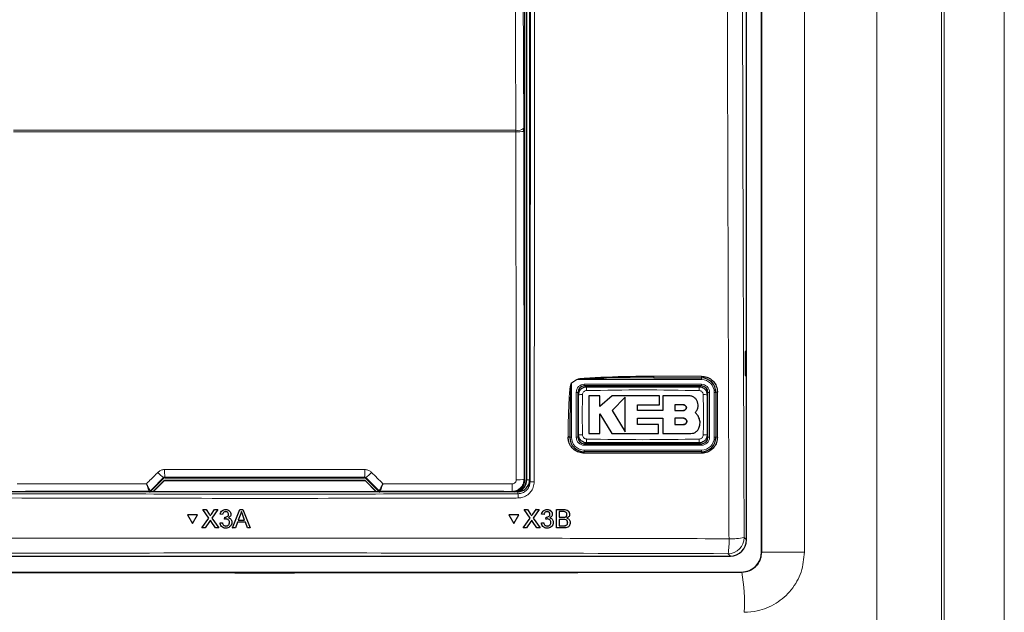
# Model space of a CAD drawing. Header units: millimetres. Extents: x 5 to 418, y 2 to 292.
# Tile 24 of 90: x 105 to 125, y 173 to 185. Entities that reach past the tile are written whole.
import ezdxf

# ---------------------------------------------------------------- set-up
doc = ezdxf.new("R2010")
doc.units = ezdxf.units.MM

msp = doc.modelspace()

# ---------------------------------------------------------------- linework, layer by layer
at = {"color": 7, "linetype": 'Continuous', "lineweight": 18}
for p, q in [((122.3707, 160.0035), (122.3707, 209.8904)), ((123.7143, 209.8904), (123.7143, 160.0035)), ((123.7676, 159.9502), (123.7676, 209.8904)), ((125.0159, 209.8904), (125.0159, 159.9502)), ((119.9797, 174.0732), (119.9797, 207.8743)), ((120.8679, 207.8743), (120.8679, 174.0732)), ((115.1037, 175.5737), (115.1037, 194.3904)), ((114.8782, 182.8012), (104.4478, 182.8012)), ((104.4482, 182.8339), (114.8778, 182.8339)), ((114.8782, 182.8012), (114.8778, 182.8339)), ((115.039, 182.8115), (115.0469, 175.5839)), ((116.1445, 177.6571), (116.0297, 177.5834)), ((116.1432, 177.6591), (116.1445, 177.6571)), ((118.7297, 177.6571), (116.1445, 177.6571)), ((117.7381, 177.7257), (118.7279, 177.7257)), ((118.7297, 177.6571), (118.7297, 177.6904)), ((116.0297, 177.5834), (116.0284, 177.5854)), ((116.0297, 177.5834), (116.0297, 176.4571)), ((116.2964, 177.5571), (118.7297, 177.5571)), ((116.2964, 177.5571), (116.2964, 177.5237)), ((118.7297, 177.5571), (118.7297, 177.5237)), ((116.1297, 176.4571), (116.1297, 177.3904)), ((116.1297, 177.3904), (116.163, 177.3904)), ((118.863, 177.3904), (118.8964, 177.3904)), ((118.8964, 177.3904), (118.8964, 176.4571)), ((118.9964, 177.3904), (119.0297, 177.3904)), ((118.9964, 176.4571), (118.9964, 177.3904)), ((115.9617, 176.4592), (115.9617, 176.4707)), ((116.0297, 176.4571), (115.9964, 176.4571)), ((116.1297, 176.4571), (116.163, 176.4571)), ((118.863, 176.4571), (118.8964, 176.4571)), ((118.9964, 176.4571), (119.0297, 176.4571)), ((116.2964, 176.3237), (116.2964, 176.2904)), ((118.7297, 176.2904), (116.2964, 176.2904)), ((116.2964, 176.1904), (118.7297, 176.1904)), ((116.2964, 176.1904), (116.2964, 176.1571)), ((118.7297, 176.3237), (118.7297, 176.2904)), ((118.7297, 176.1904), (118.7297, 176.1571)), ((118.7279, 176.1258), (116.295, 176.1258)), ((107.5699, 175.608), (107.5648, 175.6203)), ((107.5884, 175.6302), (107.5935, 175.6178)), ((111.7326, 175.6178), (111.7377, 175.6302)), ((111.7612, 175.6203), (111.7561, 175.608)), ((115.0469, 175.5839), (115.0601, 175.5707)), ((115.1037, 175.5737), (115.0964, 175.5737)), ((115.1037, 175.5737), (115.163, 175.5737)), ((115.163, 175.5743), (115.171, 175.5342)), ((107.2663, 175.3351), (107.2662, 175.3351)), ((107.271, 175.3237), (107.2663, 175.3351)), ((107.2899, 175.3448), (107.2897, 175.3449)), ((107.2899, 175.3448), (107.2948, 175.3329)), ((112.0312, 175.3329), (112.0361, 175.3448)), ((112.0361, 175.3448), (112.0363, 175.3449)), ((112.0597, 175.3351), (112.055, 175.3237)), ((112.0598, 175.3351), (112.0597, 175.3351)), ((114.8071, 175.3237), (114.7969, 175.3339)), ((114.9213, 175.284), (114.9134, 175.3237)), ((115.8657, 174.9562), (115.8651, 174.9573)), ((108.5114, 174.8594), (108.5115, 174.8604)), ((108.5563, 174.8593), (108.5564, 174.8604)), ((115.1834, 174.8594), (115.1828, 174.8605)), ((115.2283, 174.8593), (115.2277, 174.8604)), ((115.8549, 174.7944), (115.8543, 174.7955)), ((115.8661, 174.6179), (115.8655, 174.6189)), ((119.6145, 174.3718), (119.663, 174.3233)), ((119.3301, 173.9904), (119.2816, 174.0389)), ((119.9785, 174.0743), (119.9797, 174.0732)), ((120.8679, 174.0732), (119.9797, 174.0732)), ((119.5677, 173.6529), (119.5624, 173.6582))]:
    msp.add_line(p, q, dxfattribs=at)
at = {"color": 7, "linetype": 'Continuous', "lineweight": 25}
for p, q in [((119.9785, 174.0743), (119.9785, 207.8731)), ((119.663, 174.3233), (119.663, 196.9295)), ((115.0964, 194.3904), (115.0964, 175.5737)), ((115.163, 194.4071), (115.163, 175.5743)), ((115.0601, 175.5707), (115.0601, 194.2315)), ((115.039, 182.8115), (115.0388, 182.877)), ((119.6621, 178.2404), (119.6368, 178.2408)), ((119.6368, 178.2408), (119.6368, 177.7399)), ((119.6621, 177.7404), (119.6621, 178.2404)), ((117.7398, 177.6904), (116.7584, 177.682)), ((117.7398, 177.6904), (118.7297, 177.6904)), ((119.6368, 177.7399), (119.6621, 177.7404)), ((118.7297, 177.5237), (116.2964, 177.5237)), ((116.163, 177.3904), (116.163, 176.4571)), ((116.6185, 177.3161), (116.3931, 177.3161)), ((116.6185, 177.0975), (116.6185, 177.3161)), ((116.875, 177.3161), (116.6185, 177.0975)), ((117.8588, 177.3161), (116.875, 177.3161)), ((117.1439, 177.2917), (116.875, 177.0151)), ((117.8588, 177.1309), (117.8588, 177.3161)), ((117.93, 177.3161), (117.93, 177.0127)), ((118.4722, 177.3161), (117.93, 177.3161)), ((118.863, 176.4571), (118.863, 177.3904)), ((119.0297, 177.3904), (119.0297, 176.4571)), ((116.875, 177.0151), (117.1439, 176.5731)), ((117.3991, 177.1309), (117.8588, 177.1309)), ((117.3991, 177.0127), (117.3991, 177.1309)), ((117.93, 177.0127), (117.3991, 177.0127)), ((118.3585, 177.1294), (118.18, 177.1294)), ((118.18, 177.1294), (118.18, 177.0151)), ((118.18, 177.0151), (118.3585, 177.0151)), ((116.6184, 176.9435), (116.8665, 176.5357)), ((116.6184, 176.5357), (116.6184, 176.9435)), ((117.3993, 176.8513), (117.93, 176.8513)), ((117.3993, 176.7206), (117.3993, 176.8513)), ((117.93, 176.8513), (117.93, 176.5357)), ((118.18, 176.8513), (118.18, 176.7206)), ((118.3585, 176.8513), (118.18, 176.8513)), ((118.6595, 176.9012), (118.6011, 176.9734)), ((117.8404, 176.7206), (117.3993, 176.7206)), ((117.8404, 176.5357), (117.8404, 176.7206)), ((118.18, 176.7206), (118.3585, 176.7206)), ((115.9964, 176.4571), (115.9964, 176.4686)), ((116.3931, 176.5357), (116.6184, 176.5357)), ((116.8665, 176.5357), (117.8404, 176.5357)), ((117.93, 176.5357), (118.5119, 176.5357)), ((116.2964, 176.3237), (118.7297, 176.3237)), ((118.7297, 176.1571), (116.2964, 176.1571)), ((107.2948, 175.3329), (107.5699, 175.608)), ((107.5935, 175.6178), (111.7326, 175.6178)), ((111.7561, 175.608), (112.0312, 175.3329)), ((107.3427, 175.3237), (107.5786, 175.5597)), ((107.5797, 175.5571), (107.3464, 175.3237)), ((107.5786, 175.5597), (107.5797, 175.5571)), ((107.5786, 175.5597), (111.7474, 175.5597)), ((111.7464, 175.5571), (107.5797, 175.5571)), ((111.7474, 175.5597), (111.7464, 175.5571)), ((111.9797, 175.3237), (111.7464, 175.5571)), ((111.7474, 175.5597), (111.9834, 175.3237)), ((114.9134, 175.3237), (104.4127, 175.3237)), ((108.3793, 174.9562), (108.3794, 174.9573)), ((108.4445, 174.9562), (108.4445, 174.9573)), ((108.6229, 174.9562), (108.623, 174.9573)), ((108.689, 174.9562), (108.689, 174.9573)), ((108.8528, 174.9562), (108.8529, 174.9573)), ((109.1501, 174.9562), (109.1502, 174.9573)), ((109.211, 174.9562), (109.2111, 174.9573)), ((115.0511, 174.9573), (115.1162, 174.9573)), ((115.0517, 174.9562), (115.0511, 174.9573)), ((115.1168, 174.9562), (115.1162, 174.9573)), ((115.1162, 174.9573), (115.1828, 174.8605)), ((115.2951, 174.9562), (115.2946, 174.9573)), ((115.3611, 174.9562), (115.3606, 174.9573)), ((115.5249, 174.9562), (115.5243, 174.9573)), ((115.7223, 174.9562), (115.7217, 174.9573)), ((108.0574, 174.8481), (108.0575, 174.8492)), ((108.2691, 174.8481), (108.0574, 174.8481)), ((108.0574, 174.8481), (108.1633, 174.6652)), ((108.2692, 174.8492), (108.0575, 174.8492)), ((108.1633, 174.6652), (108.2691, 174.8481)), ((108.2691, 174.8481), (108.2692, 174.8492)), ((108.3598, 174.5737), (108.5014, 174.7795)), ((108.5014, 174.7795), (108.3793, 174.9562)), ((108.3793, 174.9562), (108.4445, 174.9562)), ((108.4445, 174.9562), (108.5114, 174.8594)), ((108.5313, 174.8229), (108.5314, 174.824)), ((108.5563, 174.8593), (108.6229, 174.9562)), ((108.689, 174.9562), (108.567, 174.7789)), ((108.567, 174.7789), (108.7087, 174.5737)), ((108.6229, 174.9562), (108.689, 174.9562)), ((108.7407, 174.8581), (108.7408, 174.8592)), ((108.7899, 174.8532), (108.7407, 174.8581)), ((108.8288, 174.7552), (108.8338, 174.7993)), ((108.8288, 174.7552), (108.8289, 174.7562)), ((108.8338, 174.7993), (108.8339, 174.8003)), ((108.8409, 174.7988), (108.841, 174.7998)), ((108.9615, 174.8517), (108.9616, 174.8529)), ((108.9619, 174.859), (108.962, 174.86)), ((108.998, 174.5737), (109.1501, 174.9562)), ((109.1544, 174.8414), (109.1152, 174.7355)), ((109.1501, 174.9562), (109.211, 174.9562)), ((109.2461, 174.7355), (109.2088, 174.8361)), ((109.211, 174.9562), (109.3634, 174.5737)), ((114.9407, 174.8492), (114.7291, 174.8492)), ((114.7297, 174.8481), (114.7291, 174.8492)), ((114.7297, 174.8481), (114.835, 174.6652)), ((114.9413, 174.8481), (114.7297, 174.8481)), ((114.835, 174.6652), (114.9413, 174.8481)), ((114.9413, 174.8481), (114.9407, 174.8492)), ((115.0312, 174.5737), (115.1732, 174.7795)), ((115.1732, 174.7795), (115.0517, 174.9562)), ((115.0517, 174.9562), (115.1168, 174.9562)), ((115.1168, 174.9562), (115.1834, 174.8594)), ((115.1991, 174.8345), (115.1985, 174.8357)), ((115.2283, 174.8593), (115.2951, 174.9562)), ((115.3611, 174.9562), (115.2388, 174.7789)), ((115.2388, 174.7789), (115.3799, 174.5737)), ((115.2951, 174.9562), (115.3611, 174.9562)), ((115.4126, 174.8581), (115.412, 174.8592)), ((115.4617, 174.8532), (115.4126, 174.8581)), ((115.5003, 174.7552), (115.4997, 174.7562)), ((115.5003, 174.7552), (115.5055, 174.7993)), ((115.5055, 174.7993), (115.5049, 174.8003)), ((115.5125, 174.7988), (115.512, 174.7998)), ((115.5845, 174.8574), (115.5839, 174.8584)), ((115.6225, 174.9031), (115.6218, 174.9043)), ((115.7214, 174.5737), (115.7223, 174.9562)), ((115.7223, 174.9562), (115.8657, 174.9562)), ((115.7762, 174.9121), (115.7759, 174.7944)), ((115.7759, 174.7944), (115.8549, 174.7944)), ((115.8492, 174.9121), (115.7762, 174.9121)), ((115.9009, 174.7989), (115.9003, 174.8)), ((115.9381, 174.8523), (115.9375, 174.8534)), ((115.9808, 174.9021), (115.9801, 174.9033)), ((108.3598, 174.5737), (108.3599, 174.5748)), ((108.4258, 174.5737), (108.3598, 174.5737)), ((108.5164, 174.7054), (108.4258, 174.5737)), ((108.6435, 174.5737), (108.5502, 174.7089)), ((108.7087, 174.5737), (108.6435, 174.5737)), ((108.7087, 174.5737), (108.7088, 174.5748)), ((108.7359, 174.6767), (108.785, 174.6816)), ((108.7359, 174.6767), (108.736, 174.6778)), ((108.785, 174.6816), (108.7851, 174.6827)), ((108.8569, 174.613), (108.857, 174.614)), ((108.9812, 174.6775), (108.9812, 174.6787)), ((108.9816, 174.6888), (108.9817, 174.6899)), ((108.998, 174.5737), (108.9981, 174.5748)), ((109.0554, 174.5737), (108.998, 174.5737)), ((109.0989, 174.6914), (109.0554, 174.5737)), ((109.2623, 174.6914), (109.0989, 174.6914)), ((109.1152, 174.7355), (109.2461, 174.7355)), ((109.306, 174.5737), (109.2623, 174.6914)), ((109.3634, 174.5737), (109.306, 174.5737)), ((109.3634, 174.5737), (109.3634, 174.5748)), ((115.0312, 174.5737), (115.0306, 174.5748)), ((115.0971, 174.5737), (115.0312, 174.5737)), ((115.188, 174.7054), (115.0971, 174.5737)), ((115.3147, 174.5737), (115.2218, 174.7089)), ((115.3799, 174.5737), (115.3147, 174.5737)), ((115.3799, 174.5737), (115.3793, 174.5748)), ((115.4073, 174.6767), (115.4067, 174.6778)), ((115.4073, 174.6767), (115.4564, 174.6816)), ((115.4202, 174.6303), (115.4209, 174.6291)), ((115.4564, 174.6816), (115.4558, 174.6827)), ((115.5281, 174.613), (115.5275, 174.614)), ((115.6038, 174.6892), (115.6032, 174.6902)), ((115.6413, 174.7391), (115.6407, 174.7403)), ((115.7214, 174.5737), (115.7208, 174.5748)), ((115.8652, 174.5737), (115.7214, 174.5737)), ((115.7758, 174.7503), (115.7755, 174.6179)), ((115.7755, 174.6179), (115.8661, 174.6179)), ((115.8602, 174.7503), (115.7758, 174.7503)), ((115.8989, 174.6197), (115.8983, 174.6208)), ((115.9525, 174.6841), (115.9519, 174.6852)), ((115.9961, 174.7277), (115.9955, 174.7289)), ((99.9959, 173.9904), (119.3301, 173.9904)), ((99.7636, 173.6582), (119.5624, 173.6582))]:
    msp.add_line(p, q, dxfattribs=at)
at = {"color": 7, "linetype": 'Continuous', "lineweight": 18, "flags": 128}
for points in [[(114.8778, 182.8339), (114.8763, 183.1559), (114.8703, 184.4436), (114.8461, 189.5948), (114.8379, 191.3398)], [(114.999, 191.3829), (115.0188, 187.141), (115.0388, 182.877)], [(114.8861, 175.5735), (114.8858, 175.9062), (114.8843, 177.237), (114.8782, 182.8012)]]:
    msp.add_lwpolyline(points, dxfattribs=at)
at = {"color": 7, "linetype": 'Continuous', "lineweight": 18}
for centre, radius, start, end in [((114.9124, 183.0269), 0.1961, 259.85332, 310.15136), ((114.9156, 183.4728), 0.6727, 266.81598, 280.57109), ((117.9227, 177.7166), 0.1848, 177.15423, 188.14169), ((118.8926, 177.7166), 0.165, 176.81302, 189.1309), ((118.7297, 177.3904), 0.2667, 0, 90), ((116.2964, 177.3904), 0.1667, 90, 180), ((117.3543, 177.4465), 1.0098, 176.56216, 181.10549), ((117.6722, 177.4465), 1.0093, 358.89403, 3.43939), ((118.7297, 177.3904), 0.1667, 0, 90), ((116.2403, 176.3764), 0.9659, 88.84251, 93.59694), ((118.7858, 176.3763), 0.966, 86.40337, 91.15738), ((119.0536, 177.2654), 0.1273, 86.60847, 100.82355), ((115.9706, 176.3302), 0.1408, 79.45271, 93.60081), ((115.9706, 176.3187), 0.1407, 79.44904, 93.60204), ((116.2964, 176.4571), 0.2667, 180, 270), ((116.2964, 176.4571), 0.1667, 180, 270), ((116.2403, 177.4707), 0.9656, 266.40183, 271.15784), ((117.3527, 176.4009), 1.0082, 178.89291, 183.443), ((117.6727, 176.4009), 1.0088, 356.55901, 1.10646), ((118.7297, 176.4571), 0.2667, 270, 0), ((118.7297, 176.4571), 0.1667, 270, 0), ((118.7858, 177.4706), 0.9655, 268.842, 273.5986), ((119.0536, 176.3356), 0.1237, 86.51262, 101.13723), ((116.4848, 176.1333), 0.19, 172.81916, 182.25153), ((118.8674, 176.1333), 0.1397, 170.21, 183.05606), ((110.412, 175.7507), 2.8262, 179.27525, 182.44393), ((108.914, 175.7507), 2.8262, 357.55607, 0.72475), ((108.012, 176.2422), 0.766, 222.19195, 234.28187), ((111.314, 176.2422), 0.766, 305.71813, 317.80805), ((114.9235, 176.245), 0.6725, 266.81619, 280.57211), ((113.6571, 175.4545), 1.1462, 353.962, 1.78482), ((115.2361, 175.8823), 0.3541, 259.41118, 273.41218), ((107.2663, 175.3684), 0.0333, 270.00748, 314.99252), ((112.0597, 175.3684), 0.0333, 225.00748, 269.99252), ((114.0689, 175.2141), 0.8552, 358.75889, 4.69162), ((119.2805, 174.3729), 0.3339, 270.1836, 359.8164), ((117.8291, 174.2862), 1.4734, 350.34001, 2.46103), ((119.3654, 175.655), 1.3071, 267.18174, 280.98479), ((115.6565, 173.0014), 3.9651, 357.38828, 9.45714)]:
    msp.add_arc(centre, radius, start, end, dxfattribs=at)
at = {"color": 7, "linetype": 'Continuous', "lineweight": 25}
for centre, radius, start, end in [((118.7297, 177.3904), 0.3, 0, 90), ((116.2964, 177.3904), 0.1333, 90, 180), ((118.7297, 177.3904), 0.1333, 0, 90), ((116.2964, 176.4571), 0.3, 180, 270), ((116.2964, 176.4571), 0.1333, 180, 270), ((118.7297, 176.4571), 0.1333, 270, 0), ((118.7297, 176.4571), 0.3, 270, 0), ((114.8464, 175.5737), 0.25, 270, 0), ((114.8464, 175.5737), 0.2573, 283.67927, 0), ((107.2662, 175.3684), 0.0333, 270.06102, 314.97735), ((112.0599, 175.3684), 0.0333, 225.02265, 269.93898)]:
    msp.add_arc(centre, radius, start, end, dxfattribs=at)
at = {"color": 7, "linetype": 'Continuous', "lineweight": 18}
for centre, major_axis, ratio, start_param, end_param in [((118.9947, 183.4228), (147.6667, 147.7119), 0.0123167, 1.6359514, 1.6378189), ((109.663, 173.0639), (147.0348, 0), 0.0174551, 1.5566859, 1.5849067), ((100.3313, 183.4228), (-147.6667, 147.7119), 0.0123167, 4.6453664, 4.6472339), ((109.663, 172.7693), (147.0164, 0), 0.0174551, 1.5871, 1.6057242), ((109.663, 172.7693), (147.0164, 0), 0.0174551, 1.5358685, 1.5544927), ((109.663, 182.3284), (165.8333, 0), 0.0524078, 4.6526266, 4.7721513)]:
    msp.add_ellipse(centre, major_axis=major_axis, ratio=ratio, start_param=start_param, end_param=end_param, dxfattribs=at)
at = {"color": 7, "linetype": 'Continuous', "lineweight": 25}
for centre, major_axis, ratio, start_param, end_param in [((107.5935, 175.5845), (-0.0128, 0.0308), 0.9998216, 5.8905493, 6.6758213), ((111.7325, 175.5845), (0.0128, 0.0308), 0.9998216, 5.8905493, 6.6758213), ((114.8101, 175.5707), (0.1768, 0.1768), 0.9998985, 4.0809781, 5.4976349), ((114.913, 175.5747), (0.0491, -0.2461), 0.9960441, 6.0870179, 7.6562931), ((107.2713, 175.3565), (0.0128, -0.0308), 0.9998216, 5.8905493, 6.6758213), ((112.0548, 175.3565), (0.0128, 0.0308), 0.9998216, 2.7489567, 3.5342286), ((119.3292, 174.3242), (0.2363, -0.2363), 0.9972647, 5.4991567, 7.0672139), ((119.5613, 174.0754), (-0.2954, 0.2954), 0.9972647, 2.357564, 3.9256213)]:
    msp.add_ellipse(centre, major_axis=major_axis, ratio=ratio, start_param=start_param, end_param=end_param, dxfattribs=at)
at = {"color": 7, "linetype": 'Continuous', "lineweight": 18}
for points, knots in [([(119.3011, 174.3494), (119.3003, 174.5712), (119.2964, 175.6798), (119.2809, 180.3372), (119.2628, 186.9894), (119.2533, 192.7581), (119.2496, 194.9728)], [0, 0, 0, 0, 0.0322876, 0.1614382, 0.6780666, 1, 1, 1, 1]), ([(119.5631, 194.9819), (119.569, 191.5451), (119.5807, 184.6702), (119.6032, 177.8051), (119.6145, 174.3718)], [0, 0, 0, 0, 0.4998997, 1, 1, 1, 1]), ([(115.171, 175.5342), (115.1743, 178.681), (115.181, 184.9758), (115.1846, 191.2786), (115.1864, 194.4305)], [0, 0, 0, 0, 0.4999168, 1, 1, 1, 1]), ([(115.2726, 194.4281), (115.2725, 194.3726), (115.2724, 194.0949), (115.2718, 192.9288), (115.2691, 188.2644), (115.2645, 182.2406), (115.2589, 177.1102), (115.2572, 175.5288)], [0, 0, 0, 0, 0.0088087, 0.0440433, 0.1849823, 0.7487663, 1, 1, 1, 1]), ([(116.0284, 177.5854), (116.0471, 177.5973), (116.0855, 177.6218), (116.1237, 177.6465), (116.1432, 177.6591)], [0, 0, 0, 0, 0.4887733, 1, 1, 1, 1]), ([(116.7584, 177.682), (116.6036, 177.6777), (116.4102, 177.6725), (116.2049, 177.6665), (116.1556, 177.6588), (116.1445, 177.6571)], [0, 0, 0, 0, 0.7565323, 0.9451316, 1, 1, 1, 1]), ([(115.9617, 176.4707), (115.9619, 176.515), (115.9624, 176.7368), (115.9689, 177.0195), (115.9842, 177.2944), (115.9941, 177.4142), (116.0026, 177.4865), (116.0093, 177.5299), (116.0158, 177.5586), (116.0206, 177.5757), (116.0265, 177.584), (116.028, 177.5851), (116.0284, 177.5854)], [0, 0, 0, 0, 0.1187958, 0.5940496, 0.7569485, 0.8560529, 0.9159262, 0.9518655, 0.9733043, 0.994839, 0.9987729, 1, 1, 1, 1]), ([(116.3447, 177.427), (116.3353, 177.4259), (116.3164, 177.4237), (116.2913, 177.409), (116.2721, 177.3876), (116.2616, 177.3639), (116.2603, 177.3483), (116.2598, 177.3421)], [0, 0, 0, 0, 0.21339586, 0.4285917, 0.64431876, 0.85926801, 1, 1, 1, 1]), ([(118.6813, 177.427), (118.292, 177.4337), (117.5131, 177.4472), (116.7342, 177.4338), (116.3447, 177.427)], [0, 0, 0, 0, 0.4998954, 1, 1, 1, 1]), ([(118.7662, 177.3421), (118.7651, 177.3515), (118.763, 177.3705), (118.7481, 177.3956), (118.7267, 177.4148), (118.7031, 177.4252), (118.6875, 177.4265), (118.6813, 177.427)], [0, 0, 0, 0, 0.2138446, 0.4291993, 0.6449134, 0.8596426, 1, 1, 1, 1]), ([(116.2598, 177.3421), (116.2579, 177.2334), (116.2532, 176.9545), (116.2573, 176.6755), (116.2598, 176.5053)], [0, 0, 0, 0, 0.3898707, 1, 1, 1, 1]), ([(118.7662, 176.5053), (118.7681, 176.6141), (118.7729, 176.893), (118.7688, 177.1719), (118.7662, 177.3421)], [0, 0, 0, 0, 0.3898724, 1, 1, 1, 1]), ([(119.0611, 177.3924), (119.0611, 177.3702), (119.0611, 177.2593), (119.0611, 176.9482), (119.0611, 176.6593), (119.0611, 176.4592)], [0, 0, 0, 0, 0.0712947, 0.3564733, 1, 1, 1, 1]), ([(116.2598, 176.5053), (116.2609, 176.4959), (116.2631, 176.477), (116.2779, 176.4518), (116.2993, 176.4327), (116.3229, 176.4222), (116.3385, 176.4209), (116.3447, 176.4204)], [0, 0, 0, 0, 0.2138472, 0.4292026, 0.6449166, 0.8596444, 1, 1, 1, 1]), ([(116.3447, 176.4204), (116.7341, 176.4137), (117.5129, 176.4002), (118.2918, 176.4137), (118.6813, 176.4204)], [0, 0, 0, 0, 0.4998954, 1, 1, 1, 1]), ([(118.6813, 176.4204), (118.6907, 176.4215), (118.7096, 176.4237), (118.7348, 176.4385), (118.754, 176.4599), (118.7644, 176.4835), (118.7657, 176.4992), (118.7662, 176.5053)], [0, 0, 0, 0, 0.2133947, 0.4285895, 0.6443155, 0.8592654, 1, 1, 1, 1]), ([(107.4445, 175.7278), (107.4619, 175.7421), (107.4968, 175.7707), (107.5489, 175.7851), (107.5786, 175.7862), (107.586, 175.7864)], [0, 0, 0, 0, 0.42897125, 0.85810667, 1, 1, 1, 1]), ([(107.586, 175.7864), (107.6971, 175.7865), (108.2526, 175.7866), (109.6373, 175.7868), (110.9109, 175.7866), (111.74, 175.7864)], [0, 0, 0, 0, 0.0802422, 0.4012143, 1, 1, 1, 1]), ([(111.74, 175.7864), (111.7624, 175.7842), (111.8073, 175.7798), (111.8542, 175.7532), (111.8761, 175.7329), (111.8815, 175.7278)], [0, 0, 0, 0, 0.42823285, 0.85633782, 1, 1, 1, 1]), ([(107.2083, 175.4914), (107.2737, 175.5568), (107.3524, 175.6356), (107.4312, 175.7144), (107.4445, 175.7278)], [0, 0, 0, 0, 0.8306218, 1, 1, 1, 1]), ([(107.5884, 175.6302), (107.5871, 175.6301), (107.5821, 175.6299), (107.5734, 175.6274), (107.5677, 175.6227), (107.5648, 175.6203)], [0, 0, 0, 0, 0.1384816, 0.5625046, 1, 1, 1, 1]), ([(111.7612, 175.6203), (111.7603, 175.6212), (111.7567, 175.6245), (111.749, 175.629), (111.7414, 175.6298), (111.7377, 175.6302)], [0, 0, 0, 0, 0.1482472, 0.5799252, 1, 1, 1, 1]), ([(111.8815, 175.7278), (111.96, 175.6493), (112.0387, 175.5705), (112.1174, 175.4917), (112.1177, 175.4914)], [0, 0, 0, 0, 0.996046, 1, 1, 1, 1]), ([(115.0469, 175.5839), (115.0441, 175.5558), (115.0386, 175.4996), (114.9955, 175.4247), (114.9322, 175.3683), (114.862, 175.3382), (114.8155, 175.3351), (114.7969, 175.3339)], [0, 0, 0, 0, 0.21457499, 0.42945722, 0.64383669, 0.85763127, 1, 1, 1, 1]), ([(114.8027, 175.4902), (114.809, 175.4906), (114.8245, 175.4916), (114.8479, 175.5016), (114.869, 175.5204), (114.8834, 175.5454), (114.8852, 175.5642), (114.8861, 175.5735)], [0, 0, 0, 0, 0.1424488, 0.3561852, 0.5704207, 0.7852495, 1, 1, 1, 1]), ([(104.5233, 175.4902), (104.6343, 175.4902), (105.1896, 175.4906), (106.0846, 175.491), (106.8686, 175.4913), (107.2083, 175.4914)], [0, 0, 0, 0, 0.1241023, 0.6205161, 1, 1, 1, 1]), ([(107.2897, 175.3449), (107.2895, 175.345), (107.2879, 175.3459), (107.2803, 175.357), (107.2614, 175.3899), (107.239, 175.4316), (107.222, 175.4646), (107.2132, 175.4818), (107.2098, 175.4884), (107.2085, 175.491), (107.2083, 175.4914)], [0, 0, 0, 0, 0.0500975, 0.2741497, 0.5151595, 0.765666, 0.9118815, 0.9655794, 0.9952738, 1, 1, 1, 1]), ([(107.2662, 175.3351), (107.266, 175.3353), (107.2648, 175.3363), (107.2592, 175.3483), (107.2457, 175.3835), (107.2299, 175.4279), (107.2179, 175.4629), (107.2117, 175.4812), (107.2094, 175.4882), (107.2085, 175.491), (107.2083, 175.4914)], [0, 0, 0, 0, 0.0500976, 0.2741498, 0.5151591, 0.7656656, 0.911884, 0.9655798, 0.9952749, 1, 1, 1, 1]), ([(112.1177, 175.4914), (112.1175, 175.491), (112.117, 175.4899), (112.1156, 175.4872), (112.1121, 175.4804), (112.103, 175.4625), (112.0855, 175.4287), (112.0631, 175.3871), (112.0448, 175.3554), (112.0379, 175.3456), (112.0365, 175.345), (112.0363, 175.3449)], [0, 0, 0, 0, 0.00472634, 0.0144598, 0.03683909, 0.09438968, 0.2530049, 0.50158595, 0.74153014, 0.96441585, 1, 1, 1, 1]), ([(112.1177, 175.4914), (112.1176, 175.491), (112.1172, 175.4898), (112.1162, 175.4869), (112.1138, 175.4797), (112.1074, 175.4607), (112.095, 175.4247), (112.0792, 175.3804), (112.0661, 175.3466), (112.061, 175.336), (112.06, 175.3352), (112.0598, 175.3351)], [0, 0, 0, 0, 0.0047252, 0.0144598, 0.0368382, 0.0943861, 0.2530054, 0.5015863, 0.74153, 0.9644158, 1, 1, 1, 1]), ([(112.1177, 175.4914), (112.2104, 175.4914), (112.7474, 175.4912), (113.6425, 175.4908), (114.4448, 175.4904), (114.8027, 175.4902)], [0, 0, 0, 0, 0.1035199, 0.5999338, 1, 1, 1, 1]), ([(114.9213, 175.284), (114.9395, 175.2853), (114.9858, 175.2884), (115.056, 175.3184), (115.1195, 175.375), (115.1626, 175.4499), (115.1682, 175.5061), (115.171, 175.5342)], [0, 0, 0, 0, 0.1400742, 0.35505, 0.5700538, 0.7850316, 1, 1, 1, 1]), ([(115.2572, 175.5288), (115.2535, 175.4913), (115.246, 175.4165), (115.1884, 175.3167), (115.1036, 175.2413), (115.01, 175.2014), (114.9483, 175.1972), (114.9239, 175.1956)], [0, 0, 0, 0, 0.2149317, 0.4298773, 0.6448764, 0.8598859, 1, 1, 1, 1]), ([(114.9239, 175.1956), (114.8684, 175.1954), (114.5908, 175.1946), (113.4246, 175.1917), (111.1432, 175.188), (107.9128, 175.1877), (105.5723, 175.1929), (104.4021, 175.1956)], [0, 0, 0, 0, 0.0158376, 0.0791881, 0.332598, 0.666299, 1, 1, 1, 1]), ([(104.4048, 175.284), (106.1566, 175.2804), (109.6621, 175.273), (113.1676, 175.2804), (114.9213, 175.284)], [0, 0, 0, 0, 0.4997441, 1, 1, 1, 1]), ([(100.0249, 174.3494), (100.2468, 174.3501), (101.3561, 174.3535), (104.2432, 174.3605), (108.6896, 174.3656), (114.0086, 174.3632), (117.5433, 174.354), (119.3011, 174.3494)], [0, 0, 0, 0, 0.03456624, 0.17283554, 0.44954959, 0.72626364, 1, 1, 1, 1]), ([(119.2816, 174.0389), (117.683, 174.0432), (114.4845, 174.0517), (109.6756, 174.0549), (104.8597, 174.0517), (101.65, 174.0432), (100.0445, 174.0389)], [0, 0, 0, 0, 0.2494553, 0.4991275, 0.7494542, 1, 1, 1, 1]), ([(119.5677, 173.6529), (119.5977, 173.655), (119.6745, 173.6603), (119.7907, 173.7105), (119.8957, 173.8056), (119.9666, 173.9315), (119.9753, 174.0259), (119.9797, 174.0732)], [0, 0, 0, 0, 0.13753, 0.3518517, 0.5673619, 0.7836111, 1, 1, 1, 1]), ([(120.8679, 174.0732), (120.854, 173.9322), (120.8261, 173.6502), (120.6093, 173.2745), (120.2903, 172.9913), (119.9391, 172.8425), (119.708, 172.8269), (119.6175, 172.8207)], [0, 0, 0, 0, 0.2149749, 0.4301741, 0.645678, 0.861227, 1, 1, 1, 1])]:
    msp.add_open_spline(points, degree=3, knots=knots, dxfattribs=at)
at = {"color": 7, "linetype": 'Continuous', "lineweight": 25}
for points, knots in [([(116.1432, 177.6591), (116.1543, 177.6626), (116.2025, 177.6777), (116.4094, 177.6902), (116.9278, 177.7224), (117.4106, 177.7244), (117.7381, 177.7257)], [0, 0, 0, 0, 0.0217458, 0.0946594, 0.3858775, 1, 1, 1, 1]), ([(118.7279, 177.7257), (118.7654, 177.722), (118.8405, 177.7146), (118.9404, 177.657), (119.0158, 177.5722), (119.0555, 177.4785), (119.0595, 177.4167), (119.0611, 177.3924)], [0, 0, 0, 0, 0.2148595, 0.4297052, 0.6450146, 0.8605847, 1, 1, 1, 1]), ([(116.0297, 177.5834), (116.0295, 177.5831), (116.0286, 177.5818), (116.0257, 177.5729), (116.0234, 177.5563), (116.0201, 177.5277), (116.0168, 177.4844), (116.0125, 177.4121), (116.0076, 177.2923), (115.9999, 177.0173), (115.9967, 176.7347), (115.9964, 176.5129), (115.9964, 176.4686)], [0, 0, 0, 0, 0.0008969, 0.0042175, 0.0248093, 0.0459394, 0.0816594, 0.1414388, 0.24064, 0.4039323, 0.8807844, 1, 1, 1, 1]), ([(116.1797, 177.3404), (116.1805, 177.3527), (116.1825, 177.3837), (116.2025, 177.4305), (116.2402, 177.4728), (116.2902, 177.5015), (116.3276, 177.5052), (116.3464, 177.5071)], [0, 0, 0, 0, 0.1414739, 0.3561182, 0.5707589, 0.785386, 1, 1, 1, 1]), ([(116.3464, 177.5071), (116.7353, 177.5071), (117.5131, 177.5071), (118.2909, 177.5071), (118.6797, 177.5071)], [0, 0, 0, 0, 0.5001048, 1, 1, 1, 1]), ([(118.6797, 177.5071), (118.692, 177.5062), (118.723, 177.5042), (118.7698, 177.4842), (118.8121, 177.4465), (118.8408, 177.3966), (118.8445, 177.3591), (118.8464, 177.3404)], [0, 0, 0, 0, 0.1414239, 0.3560694, 0.5707203, 0.7853678, 1, 1, 1, 1]), ([(116.1797, 176.5071), (116.1797, 176.6765), (116.1797, 176.9543), (116.1797, 177.2321), (116.1797, 177.3404)], [0, 0, 0, 0, 0.6100731, 1, 1, 1, 1]), ([(116.3931, 177.3161), (116.3931, 177.2135), (116.3931, 176.9534), (116.3931, 176.6932), (116.3931, 176.5357)], [0, 0, 0, 0, 0.3944639, 1, 1, 1, 1]), ([(117.1439, 176.5731), (117.1439, 176.6753), (117.1439, 176.9145), (117.1439, 177.1543), (117.1439, 177.2917)], [0, 0, 0, 0, 0.4272676, 1, 1, 1, 1]), ([(118.6595, 177.1288), (118.6574, 177.1499), (118.6533, 177.1919), (118.621, 177.248), (118.5736, 177.2904), (118.5209, 177.3129), (118.4861, 177.3152), (118.4722, 177.3161)], [0, 0, 0, 0, 0.2145095, 0.4290165, 0.6435823, 0.8581821, 1, 1, 1, 1]), ([(118.8464, 177.3404), (118.8464, 177.1709), (118.8464, 176.8931), (118.8464, 176.6154), (118.8464, 176.5071)], [0, 0, 0, 0, 0.610073, 1, 1, 1, 1]), ([(118.3585, 177.0151), (118.3649, 177.0157), (118.3778, 177.017), (118.395, 177.0269), (118.408, 177.0415), (118.4154, 177.0597), (118.4163, 177.0793), (118.4107, 177.0981), (118.3993, 177.1139), (118.3832, 177.125), (118.3688, 177.1291), (118.3604, 177.1294), (118.3585, 177.1294)], [0, 0, 0, 0, 0.107912, 0.2158215, 0.3237606, 0.431549, 0.5390752, 0.6463231, 0.7533518, 0.8602722, 0.9672328, 1, 1, 1, 1]), ([(118.3585, 177.1294), (118.3649, 177.1288), (118.3777, 177.1276), (118.3948, 177.1177), (118.4079, 177.1032), (118.4153, 177.0852), (118.4164, 177.0657), (118.411, 177.0469), (118.3996, 177.031), (118.3836, 177.0197), (118.369, 177.0154), (118.3605, 177.0151), (118.3585, 177.0151)], [0, 0, 0, 0, 0.1072013, 0.2144115, 0.3214264, 0.4283404, 0.5353131, 0.6424692, 0.7498884, 0.8575849, 0.9654849, 1, 1, 1, 1]), ([(118.6011, 176.9734), (118.6154, 176.9907), (118.644, 177.0254), (118.6601, 177.082), (118.6596, 177.1166), (118.6595, 177.1288)], [0, 0, 0, 0, 0.3920945, 0.7842199, 1, 1, 1, 1]), ([(118.3585, 176.7206), (118.3658, 176.7213), (118.3805, 176.7228), (118.4, 176.734), (118.4149, 176.7506), (118.4234, 176.7712), (118.4246, 176.7935), (118.4184, 176.8149), (118.4055, 176.8331), (118.3872, 176.846), (118.3705, 176.8509), (118.3608, 176.8512), (118.3585, 176.8513)], [0, 0, 0, 0, 0.1072306, 0.2144698, 0.3215203, 0.4284677, 0.5354559, 0.6425997, 0.7499807, 0.8576276, 0.9654903, 1, 1, 1, 1]), ([(118.3585, 176.8513), (118.3658, 176.8506), (118.3806, 176.8491), (118.4002, 176.8378), (118.4151, 176.8211), (118.4235, 176.8003), (118.4246, 176.7779), (118.4182, 176.7565), (118.4051, 176.7384), (118.3868, 176.7257), (118.3702, 176.721), (118.3607, 176.7207), (118.3585, 176.7206)], [0, 0, 0, 0, 0.107918, 0.2158349, 0.3237485, 0.4314887, 0.5389701, 0.6461953, 0.75323, 0.8601792, 0.9671761, 1, 1, 1, 1]), ([(118.6725, 176.6435), (118.6828, 176.6723), (118.7035, 176.7299), (118.6977, 176.8223), (118.6719, 176.8755), (118.6595, 176.9012)], [0, 0, 0, 0, 0.3406013, 0.6812116, 1, 1, 1, 1]), ([(118.5119, 176.5357), (118.5314, 176.5376), (118.5704, 176.5414), (118.6222, 176.5714), (118.6558, 176.608), (118.6683, 176.6345), (118.6725, 176.6435)], [0, 0, 0, 0, 0.28497304, 0.56994389, 0.85495939, 1, 1, 1, 1]), ([(116.295, 176.1258), (116.2575, 176.1295), (116.1825, 176.1369), (116.0827, 176.1944), (116.0073, 176.2791), (115.9674, 176.3728), (115.9633, 176.4347), (115.9617, 176.4592)], [0, 0, 0, 0, 0.2145899, 0.429169, 0.6441593, 0.8595151, 1, 1, 1, 1]), ([(116.3464, 176.3404), (116.3341, 176.3412), (116.3031, 176.3432), (116.2562, 176.3632), (116.2139, 176.4009), (116.1852, 176.4509), (116.1815, 176.4883), (116.1797, 176.5071)], [0, 0, 0, 0, 0.141424, 0.3560694, 0.5707203, 0.7853678, 1, 1, 1, 1]), ([(118.8464, 176.5071), (118.8455, 176.4947), (118.8435, 176.4638), (118.8235, 176.4169), (118.7858, 176.3746), (118.7359, 176.3459), (118.6984, 176.3422), (118.6797, 176.3404)], [0, 0, 0, 0, 0.1414744, 0.3561185, 0.5707591, 0.7853861, 1, 1, 1, 1]), ([(119.0611, 176.4592), (119.0575, 176.4218), (119.0501, 176.3469), (118.9928, 176.2471), (118.9085, 176.1718), (118.8148, 176.1316), (118.7527, 176.1275), (118.7279, 176.1258)], [0, 0, 0, 0, 0.2145203, 0.4290546, 0.6431246, 0.8569356, 1, 1, 1, 1]), ([(118.6797, 176.3404), (118.2907, 176.3404), (117.5129, 176.3404), (116.7352, 176.3404), (116.3464, 176.3404)], [0, 0, 0, 0, 0.5001049, 1, 1, 1, 1]), ([(108.7408, 174.8592), (108.7446, 174.8741), (108.7521, 174.9038), (108.781, 174.9369), (108.8168, 174.9548), (108.8409, 174.9565), (108.8529, 174.9573)], [0, 0, 0, 0, 0.2802532, 0.5595228, 0.7795924, 1, 1, 1, 1]), ([(108.8529, 174.9573), (108.8681, 174.9558), (108.8985, 174.9527), (108.9354, 174.9292), (108.9578, 174.8958), (108.9606, 174.872), (108.962, 174.8601)], [0, 0, 0, 0, 0.2801842, 0.5598553, 0.7799999, 1, 1, 1, 1]), ([(115.412, 174.8592), (115.4158, 174.8741), (115.4234, 174.9038), (115.4524, 174.9369), (115.4882, 174.9548), (115.5123, 174.9565), (115.5243, 174.9573)], [0, 0, 0, 0, 0.2802532, 0.5595228, 0.7795924, 1, 1, 1, 1]), ([(115.5243, 174.9573), (115.5394, 174.9557), (115.5695, 174.9525), (115.605, 174.9317), (115.6165, 174.911), (115.6207, 174.9036)], [0, 0, 0, 0, 0.3910109, 0.7813057, 1, 1, 1, 1]), ([(115.8651, 174.9573), (115.882, 174.9567), (115.9156, 174.9555), (115.9593, 174.9363), (115.9736, 174.9122), (115.9792, 174.9026)], [0, 0, 0, 0, 0.3793731, 0.7557691, 1, 1, 1, 1]), ([(108.5114, 174.8594), (108.5157, 174.8528), (108.5217, 174.8438), (108.5291, 174.8318), (108.5305, 174.8259), (108.5313, 174.8229)], [0, 0, 0, 0, 0.5612769, 0.7817626, 1, 1, 1, 1]), ([(108.5115, 174.8605), (108.5158, 174.854), (108.5218, 174.8449), (108.5292, 174.8329), (108.5306, 174.827), (108.5314, 174.824)], [0, 0, 0, 0, 0.5612769, 0.7817626, 1, 1, 1, 1]), ([(108.5313, 174.8229), (108.5359, 174.8297), (108.5443, 174.8418), (108.5526, 174.8539), (108.5563, 174.8593)], [0, 0, 0, 0, 0.5599999, 1, 1, 1, 1]), ([(108.5314, 174.824), (108.536, 174.8308), (108.5444, 174.8429), (108.5527, 174.8551), (108.5564, 174.8604)], [0, 0, 0, 0, 0.5599999, 1, 1, 1, 1]), ([(108.7407, 174.8581), (108.7445, 174.873), (108.7521, 174.9027), (108.7809, 174.9358), (108.8167, 174.9537), (108.8408, 174.9554), (108.8528, 174.9562)], [0, 0, 0, 0, 0.2802532, 0.5595228, 0.7795924, 1, 1, 1, 1]), ([(108.8544, 174.9121), (108.8453, 174.9113), (108.8273, 174.9096), (108.806, 174.8942), (108.7944, 174.8739), (108.7914, 174.8601), (108.7899, 174.8532)], [0, 0, 0, 0, 0.2800014, 0.5591308, 0.7793201, 1, 1, 1, 1]), ([(108.8606, 174.7604), (108.8545, 174.7599), (108.8438, 174.7591), (108.8334, 174.7564), (108.8288, 174.7552)], [0, 0, 0, 0, 0.5597721, 1, 1, 1, 1]), ([(108.8338, 174.7993), (108.8351, 174.7991), (108.8375, 174.7989), (108.8399, 174.7988), (108.8409, 174.7988)], [0, 0, 0, 0, 0.5600031, 1, 1, 1, 1]), ([(108.8409, 174.7988), (108.8506, 174.7996), (108.87, 174.8014), (108.8951, 174.8135), (108.911, 174.8343), (108.9122, 174.8497), (108.9128, 174.8574)], [0, 0, 0, 0, 0.28068033, 0.56095141, 0.78005681, 1, 1, 1, 1]), ([(108.8528, 174.9562), (108.868, 174.9547), (108.8984, 174.9516), (108.9354, 174.9281), (108.9577, 174.8947), (108.9605, 174.8709), (108.9619, 174.859)], [0, 0, 0, 0, 0.2801842, 0.5598553, 0.7799999, 1, 1, 1, 1]), ([(108.9128, 174.8574), (108.9118, 174.8658), (108.9099, 174.8826), (108.8937, 174.9009), (108.8742, 174.9107), (108.861, 174.9116), (108.8544, 174.9121)], [0, 0, 0, 0, 0.27946, 0.5589523, 0.7792553, 1, 1, 1, 1]), ([(108.9325, 174.6892), (108.9314, 174.6998), (108.9292, 174.7211), (108.9098, 174.745), (108.8856, 174.7585), (108.8689, 174.7597), (108.8606, 174.7604)], [0, 0, 0, 0, 0.2797467, 0.5591709, 0.7794436, 1, 1, 1, 1]), ([(108.9619, 174.859), (108.961, 174.8499), (108.9593, 174.8317), (108.9427, 174.8024), (108.9221, 174.7904), (108.9096, 174.7831)], [0, 0, 0, 0, 0.2804963, 0.5610033, 1, 1, 1, 1]), ([(108.9096, 174.7831), (108.9212, 174.7793), (108.9443, 174.7718), (108.9679, 174.7462), (108.98, 174.7173), (108.9811, 174.6983), (108.9816, 174.6888)], [0, 0, 0, 0, 0.27980724, 0.55918542, 0.77940815, 1, 1, 1, 1]), ([(108.9097, 174.7842), (108.9213, 174.7804), (108.9444, 174.7729), (108.968, 174.7473), (108.9801, 174.7184), (108.9812, 174.6994), (108.9817, 174.6899)], [0, 0, 0, 0, 0.2798072, 0.5591854, 0.7794082, 1, 1, 1, 1]), ([(109.1806, 174.9121), (109.1769, 174.8984), (109.1704, 174.874), (109.1593, 174.8514), (109.1544, 174.8414)], [0, 0, 0, 0, 0.5599146, 1, 1, 1, 1]), ([(109.2088, 174.8361), (109.2035, 174.8502), (109.1941, 174.8756), (109.1847, 174.9009), (109.1806, 174.9121)], [0, 0, 0, 0, 0.5600021, 1, 1, 1, 1]), ([(115.1828, 174.8605), (115.1872, 174.854), (115.1928, 174.846), (115.1974, 174.8374), (115.1984, 174.8357)], [0, 0, 0, 0, 0.800203, 1, 1, 1, 1]), ([(115.1834, 174.8594), (115.1877, 174.8528), (115.1936, 174.8438), (115.201, 174.8318), (115.2025, 174.8259), (115.2032, 174.8229)], [0, 0, 0, 0, 0.5612769, 0.7817626, 1, 1, 1, 1]), ([(115.2026, 174.824), (115.2073, 174.8308), (115.2156, 174.8429), (115.224, 174.8551), (115.2277, 174.8604)], [0, 0, 0, 0, 0.5599999, 1, 1, 1, 1]), ([(115.2032, 174.8229), (115.2079, 174.8297), (115.2162, 174.8418), (115.2246, 174.8539), (115.2283, 174.8593)], [0, 0, 0, 0, 0.5599999, 1, 1, 1, 1]), ([(115.4126, 174.8581), (115.4164, 174.873), (115.424, 174.9027), (115.453, 174.9358), (115.4888, 174.9537), (115.5129, 174.9554), (115.5249, 174.9562)], [0, 0, 0, 0, 0.2802532, 0.5595228, 0.7795924, 1, 1, 1, 1]), ([(115.5263, 174.9121), (115.5173, 174.9113), (115.4992, 174.9096), (115.478, 174.8942), (115.4662, 174.8739), (115.4632, 174.8601), (115.4617, 174.8532)], [0, 0, 0, 0, 0.2800014, 0.5591308, 0.7793201, 1, 1, 1, 1]), ([(115.5321, 174.7604), (115.5261, 174.7599), (115.5153, 174.7591), (115.5049, 174.7564), (115.5003, 174.7552)], [0, 0, 0, 0, 0.5597721, 1, 1, 1, 1]), ([(115.5049, 174.8004), (115.5062, 174.8003), (115.5086, 174.8), (115.5109, 174.7999), (115.5119, 174.7999)], [0, 0, 0, 0, 0.5600031, 1, 1, 1, 1]), ([(115.5055, 174.7993), (115.5068, 174.7991), (115.5091, 174.7989), (115.5115, 174.7988), (115.5125, 174.7988)], [0, 0, 0, 0, 0.5600031, 1, 1, 1, 1]), ([(115.5125, 174.7988), (115.5223, 174.7996), (115.5417, 174.8014), (115.5667, 174.8135), (115.5827, 174.8343), (115.5839, 174.8497), (115.5845, 174.8574)], [0, 0, 0, 0, 0.2806803, 0.5609514, 0.7800568, 1, 1, 1, 1]), ([(115.5249, 174.9562), (115.5401, 174.9547), (115.5705, 174.9516), (115.6073, 174.9281), (115.6295, 174.8947), (115.6323, 174.8709), (115.6336, 174.859)], [0, 0, 0, 0, 0.2801842, 0.55985531, 0.77999994, 1, 1, 1, 1]), ([(115.5845, 174.8574), (115.5836, 174.8658), (115.5817, 174.8826), (115.5656, 174.9009), (115.5461, 174.9107), (115.5329, 174.9116), (115.5263, 174.9121)], [0, 0, 0, 0, 0.27946, 0.5589523, 0.7792553, 1, 1, 1, 1]), ([(115.6038, 174.6892), (115.6027, 174.6998), (115.6006, 174.7211), (115.5813, 174.745), (115.5571, 174.7585), (115.5404, 174.7597), (115.5321, 174.7604)], [0, 0, 0, 0, 0.2797467, 0.5591709, 0.7794436, 1, 1, 1, 1]), ([(115.5839, 174.8585), (115.5839, 174.8674), (115.5838, 174.8769), (115.578, 174.8836), (115.5777, 174.884)], [0, 0, 0, 0, 0.9394832, 1, 1, 1, 1]), ([(115.5806, 174.7842), (115.5919, 174.7804), (115.6146, 174.7726), (115.6347, 174.754), (115.6396, 174.7415), (115.6401, 174.7401)], [0, 0, 0, 0, 0.47114306, 0.94156368, 1, 1, 1, 1]), ([(115.6336, 174.859), (115.6327, 174.8499), (115.631, 174.8317), (115.6142, 174.8024), (115.5937, 174.7904), (115.5812, 174.7831)], [0, 0, 0, 0, 0.2804963, 0.5610033, 1, 1, 1, 1]), ([(115.5812, 174.7831), (115.5927, 174.7793), (115.6158, 174.7718), (115.6394, 174.7462), (115.6514, 174.7173), (115.6524, 174.6983), (115.6529, 174.6888)], [0, 0, 0, 0, 0.2798072, 0.5591854, 0.7794082, 1, 1, 1, 1]), ([(115.9381, 174.8523), (115.937, 174.8627), (115.9353, 174.8783), (115.9236, 174.8959), (115.8977, 174.9139), (115.8707, 174.9129), (115.8492, 174.9121)], [0, 0, 0, 0, 0.24951231, 0.37501866, 0.50024435, 1, 1, 1, 1]), ([(115.8543, 174.7955), (115.863, 174.7955), (115.8785, 174.7955), (115.8937, 174.7986), (115.9003, 174.8)], [0, 0, 0, 0, 0.560393, 1, 1, 1, 1]), ([(115.8549, 174.7944), (115.8636, 174.7944), (115.8791, 174.7944), (115.8943, 174.7975), (115.9009, 174.7989)], [0, 0, 0, 0, 0.560393, 1, 1, 1, 1]), ([(115.8657, 174.9562), (115.8827, 174.9557), (115.9166, 174.9545), (115.9608, 174.9335), (115.987, 174.8968), (115.9904, 174.8703), (115.9922, 174.8571)], [0, 0, 0, 0, 0.2811161, 0.5600262, 0.7801115, 1, 1, 1, 1]), ([(115.9003, 174.8), (115.9065, 174.8025), (115.9187, 174.8074), (115.9347, 174.826), (115.9364, 174.843), (115.9375, 174.8534)], [0, 0, 0, 0, 0.2808695, 0.5610626, 1, 1, 1, 1]), ([(115.9009, 174.7989), (115.907, 174.8014), (115.9193, 174.8063), (115.9353, 174.8249), (115.937, 174.8419), (115.9381, 174.8523)], [0, 0, 0, 0, 0.28086946, 0.56106259, 1, 1, 1, 1]), ([(115.9339, 174.7759), (115.9449, 174.7718), (115.9668, 174.7636), (115.9876, 174.7448), (115.9934, 174.7313), (115.9946, 174.7285)], [0, 0, 0, 0, 0.4430464, 0.8849027, 1, 1, 1, 1]), ([(115.9922, 174.8571), (115.9911, 174.8472), (115.9888, 174.8274), (115.9703, 174.7959), (115.948, 174.7828), (115.9345, 174.7748)], [0, 0, 0, 0, 0.280336, 0.5608003, 1, 1, 1, 1]), ([(115.9345, 174.7748), (115.9456, 174.7707), (115.9678, 174.7627), (115.9914, 174.7387), (116.0046, 174.711), (116.0059, 174.6925), (116.0065, 174.6833)], [0, 0, 0, 0, 0.2802111, 0.5596695, 0.7797087, 1, 1, 1, 1]), ([(108.5345, 174.7316), (108.5311, 174.7267), (108.525, 174.718), (108.519, 174.7092), (108.5164, 174.7054)], [0, 0, 0, 0, 0.5600016, 1, 1, 1, 1]), ([(108.5502, 174.7089), (108.5472, 174.7131), (108.542, 174.7207), (108.5368, 174.7283), (108.5345, 174.7316)], [0, 0, 0, 0, 0.55999976, 1, 1, 1, 1]), ([(108.8552, 174.5688), (108.8385, 174.5703), (108.8051, 174.5734), (108.7663, 174.6017), (108.7425, 174.6379), (108.7381, 174.6638), (108.7359, 174.6767)], [0, 0, 0, 0, 0.2799105, 0.5592491, 0.7794763, 1, 1, 1, 1]), ([(108.785, 174.6816), (108.7876, 174.6717), (108.7926, 174.6519), (108.8087, 174.6273), (108.8328, 174.6146), (108.8489, 174.6135), (108.8569, 174.613)], [0, 0, 0, 0, 0.2808811, 0.5600727, 0.7796532, 1, 1, 1, 1]), ([(108.9816, 174.6888), (108.9794, 174.6706), (108.9749, 174.6341), (108.94, 174.5944), (108.8982, 174.5719), (108.8695, 174.5698), (108.8552, 174.5688)], [0, 0, 0, 0, 0.2794007, 0.5590642, 0.7793783, 1, 1, 1, 1]), ([(108.8569, 174.613), (108.8683, 174.614), (108.8909, 174.6161), (108.9162, 174.6369), (108.9305, 174.6626), (108.9318, 174.6803), (108.9325, 174.6892)], [0, 0, 0, 0, 0.2798831, 0.5589932, 0.779319, 1, 1, 1, 1]), ([(108.857, 174.6141), (108.8684, 174.6151), (108.891, 174.6172), (108.9163, 174.638), (108.9305, 174.6637), (108.9319, 174.6814), (108.9325, 174.6903)], [0, 0, 0, 0, 0.2798831, 0.5589932, 0.779319, 1, 1, 1, 1]), ([(115.2061, 174.7316), (115.2027, 174.7267), (115.1966, 174.718), (115.1906, 174.7092), (115.188, 174.7054)], [0, 0, 0, 0, 0.56000161, 1, 1, 1, 1]), ([(115.2218, 174.7089), (115.2188, 174.7131), (115.2136, 174.7207), (115.2084, 174.7283), (115.2061, 174.7316)], [0, 0, 0, 0, 0.55999976, 1, 1, 1, 1]), ([(115.4213, 174.6311), (115.4193, 174.634), (115.41, 174.6477), (115.4081, 174.6645), (115.4067, 174.6778)], [0, 0, 0, 0, 0.21221737, 1, 1, 1, 1]), ([(115.5262, 174.5688), (115.5095, 174.5703), (115.4761, 174.5734), (115.4375, 174.6017), (115.4137, 174.6379), (115.4094, 174.6638), (115.4073, 174.6767)], [0, 0, 0, 0, 0.2799105, 0.5592491, 0.7794763, 1, 1, 1, 1]), ([(115.4564, 174.6816), (115.4589, 174.6717), (115.4639, 174.6519), (115.4799, 174.6273), (115.5039, 174.6146), (115.52, 174.6135), (115.5281, 174.613)], [0, 0, 0, 0, 0.28088107, 0.56007272, 0.7796532, 1, 1, 1, 1]), ([(115.6529, 174.6888), (115.6506, 174.6706), (115.646, 174.6341), (115.6111, 174.5944), (115.5692, 174.5719), (115.5405, 174.5698), (115.5262, 174.5688)], [0, 0, 0, 0, 0.2794007, 0.5590642, 0.7793783, 1, 1, 1, 1]), ([(115.5275, 174.6141), (115.5388, 174.6151), (115.5615, 174.6172), (115.5868, 174.638), (115.6011, 174.6637), (115.6025, 174.6814), (115.6032, 174.6903)], [0, 0, 0, 0, 0.2798831, 0.5589932, 0.779319, 1, 1, 1, 1]), ([(115.5281, 174.613), (115.5394, 174.614), (115.5621, 174.6161), (115.5874, 174.6369), (115.6017, 174.6626), (115.6031, 174.6803), (115.6038, 174.6892)], [0, 0, 0, 0, 0.2798831, 0.5589932, 0.779319, 1, 1, 1, 1]), ([(115.9525, 174.6841), (115.9513, 174.695), (115.9496, 174.7114), (115.9371, 174.7296), (115.9112, 174.75), (115.8828, 174.7501), (115.8602, 174.7503)], [0, 0, 0, 0, 0.2498018, 0.3755461, 0.5011539, 1, 1, 1, 1]), ([(116.0065, 174.6833), (116.0053, 174.6707), (116.0028, 174.6454), (115.984, 174.6113), (115.9394, 174.5766), (115.8958, 174.5749), (115.8652, 174.5737)], [0, 0, 0, 0, 0.1871427, 0.3743187, 0.5607862, 1, 1, 1, 1]), ([(115.8655, 174.619), (115.8717, 174.619), (115.8826, 174.6189), (115.8935, 174.6202), (115.8983, 174.6208)], [0, 0, 0, 0, 0.5600993, 1, 1, 1, 1]), ([(115.8661, 174.6179), (115.8723, 174.6178), (115.8832, 174.6178), (115.8941, 174.6191), (115.8989, 174.6197)], [0, 0, 0, 0, 0.5600993, 1, 1, 1, 1]), ([(115.8983, 174.6208), (115.9067, 174.6229), (115.9236, 174.627), (115.9414, 174.6445), (115.9506, 174.6649), (115.9514, 174.6784), (115.9519, 174.6852)], [0, 0, 0, 0, 0.2802899, 0.5590179, 0.7794024, 1, 1, 1, 1]), ([(115.8989, 174.6197), (115.9073, 174.6218), (115.9242, 174.6259), (115.942, 174.6434), (115.9512, 174.6638), (115.952, 174.6773), (115.9525, 174.6841)], [0, 0, 0, 0, 0.2802899, 0.5590179, 0.7794024, 1, 1, 1, 1]), ([(115.9519, 174.6852), (115.9514, 174.6964), (115.9509, 174.7083), (115.9445, 174.7175), (115.9442, 174.718)], [0, 0, 0, 0, 0.9548008, 1, 1, 1, 1])]:
    msp.add_open_spline(points, degree=3, knots=knots, dxfattribs=at)

doc.saveas('drawing.dxf')
